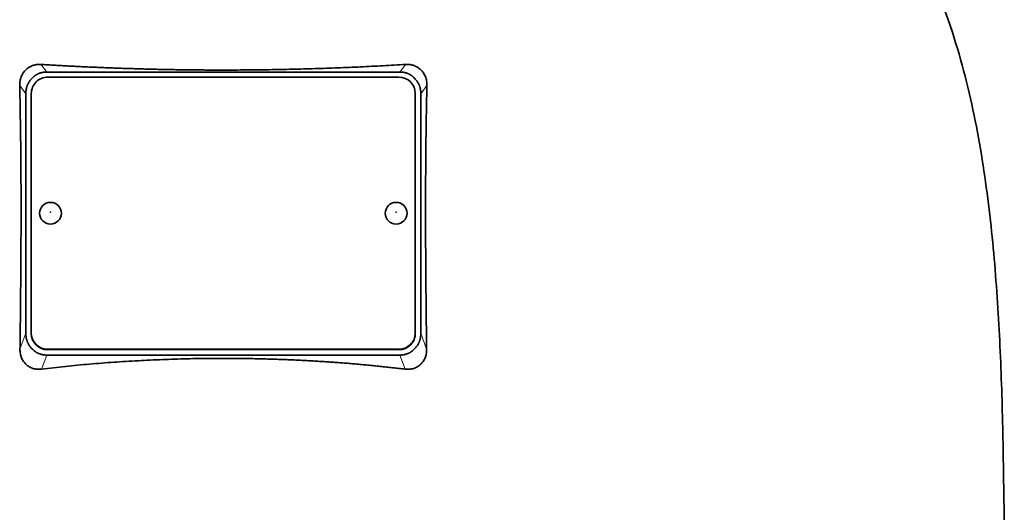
# Model space of a CAD drawing. Header units: millimetres. Extents: x 421 to 1312, y -2484 to 1869.
# Tile 31 of 33: x 1042 to 1221, y 1138 to 1228. Entities that reach past the tile are written whole.
import ezdxf

# ---------------------------------------------------------------- set-up
doc = ezdxf.new("R2010")
doc.units = ezdxf.units.MM
doc.layers.add('VSI344-454_TESTA', color=7, linetype='Continuous')

# ---------------------------------------------------------------- blocks, each defined once
blk = doc.blocks.new('SE3')
at = {"layer": 'VSI344-454_TESTA', "color": 4, "linetype": 'Continuous', "lineweight": 9}
for p, q in [((1046.77, 1218.77), (1045.74, 1220.16)), ((1112.16, 1220.16), (1111.13, 1218.77)), ((1042.95, 1214.79), (1041.84, 1216.3)), ((1116.06, 1216.3), (1114.95, 1214.79)), ((1041.89, 1168.22), (1042.95, 1171.13)), ((1114.95, 1171.13), (1116.01, 1168.22)), ((1045.84, 1164.59), (1046.77, 1167.15)), ((1046.95, 1168.2), (1046.95, 1168.14)), ((1110.95, 1168.14), (1110.95, 1168.2)), ((1111.13, 1167.15), (1112.07, 1164.59))]:
    blk.add_line(p, q, dxfattribs=at)
at = {"layer": 'VSI344-454_TESTA', "color": 7, "linetype": 'Continuous', "lineweight": 35}
for p, q in [((1046.77, 1218.77), (1111.13, 1218.77)), ((1044.21, 1217.76), (1043.95, 1217.5)), ((1110.95, 1217.83), (1046.95, 1217.83)), ((1113.95, 1217.5), (1113.69, 1217.76)), ((1042.95, 1214.79), (1042.95, 1171.13)), ((1043.95, 1214.85), (1043.95, 1171.18)), ((1113.95, 1171.18), (1113.95, 1214.85)), ((1114.95, 1214.79), (1114.95, 1171.13)), ((1043.95, 1171.11), (1043.95, 1171.18)), ((1113.95, 1171.18), (1113.95, 1171.11)), ((1043.95, 1168.42), (1044.23, 1168.14)), ((1113.68, 1168.14), (1113.95, 1168.42)), ((1046.77, 1167.15), (1111.13, 1167.15)), ((1046.95, 1168.2), (1110.95, 1168.2)), ((1046.95, 1168.14), (1110.95, 1168.14))]:
    blk.add_line(p, q, dxfattribs=at)
for centre, major_axis, start_param, end_param in [((1046.95, 1214.85), (3, 0), 1.570796, 3.141593), ((1110.95, 1214.85), (3, 0), 0, 1.570796), ((1046.95, 1171.18), (-3, 0), 0, 1.570796), ((1046.95, 1171.11), (3, 0), 3.141593, 4.712389), ((1110.95, 1171.18), (-3, 0), 1.570796, 3.141593), ((1110.95, 1171.11), (3, 0), 4.712389, 6.283185)]:
    blk.add_ellipse(centre, major_axis=major_axis, ratio=0.992546, start_param=start_param, end_param=end_param, dxfattribs=at)
for centre in [(1047.45, 1193.01), (1110.45, 1193.01)]:
    blk.add_ellipse(centre, major_axis=(2, 0), ratio=0.992546, dxfattribs=at)
at = {"layer": 'VSI344-454_TESTA', "color": 4, "linetype": 'Continuous', "lineweight": 9}
for centre in [(1047.45, 1193.19), (1110.45, 1193.19)]:
    blk.add_ellipse(centre, major_axis=(-0.0635, 0), ratio=0.992546, dxfattribs=at)
at = {"layer": 'VSI344-454_TESTA', "color": 7, "linetype": 'Continuous', "lineweight": 35}
for points, knots in [([(1194.21, 1269.61), (1195.67, 1264.74), (1199.63, 1254.9), (1206.89, 1239.74), (1213.08, 1223.38), (1216.82, 1206.86), (1219.04, 1190.71), (1220.29, 1174.74), (1220.96, 1158.86), (1221.17, 1145.09), (1221.31, 1136.54), (1221.31, 1133.19)], [0, 0, 0, 0, 0.117079, 0.240569, 0.360617, 0.476421, 0.590288, 0.703407, 0.816259, 0.929029, 1, 1, 1, 1]), ([(1041.84, 1216.3), (1041.84, 1216.38), (1041.84, 1216.52), (1041.85, 1216.73), (1041.87, 1216.94), (1041.9, 1217.15), (1041.94, 1217.35), (1041.99, 1217.55), (1042.05, 1217.75), (1042.19, 1218.11), (1042.45, 1218.62), (1042.93, 1219.19), (1043.41, 1219.57), (1043.84, 1219.8), (1044.18, 1219.95), (1044.54, 1220.06), (1044.93, 1220.13), (1045.33, 1220.17), (1045.61, 1220.16), (1045.74, 1220.16)], [0, 0, 0, 0, 0.035549, 0.070458, 0.104811, 0.138697, 0.172208, 0.205437, 0.238483, 0.271444, 0.392179, 0.509734, 0.62349, 0.681765, 0.74041, 0.802087, 0.865142, 0.932062, 1, 1, 1, 1]), ([(1045.74, 1220.16), (1046.09, 1220.14), (1046.8, 1220.09), (1047.85, 1220.03), (1048.9, 1219.97), (1049.96, 1219.91), (1051.02, 1219.86), (1052.08, 1219.8), (1053.14, 1219.75), (1054.21, 1219.7), (1055.28, 1219.65), (1056.34, 1219.61), (1057.41, 1219.56), (1058.48, 1219.52), (1059.55, 1219.48), (1060.63, 1219.44), (1061.7, 1219.41), (1062.77, 1219.38), (1063.85, 1219.34), (1064.93, 1219.32), (1066, 1219.29), (1067.08, 1219.26), (1068.16, 1219.24), (1069.24, 1219.22), (1070.32, 1219.2), (1071.39, 1219.19), (1072.47, 1219.17), (1073.55, 1219.16), (1074.63, 1219.15), (1075.71, 1219.14), (1076.79, 1219.14), (1077.87, 1219.14), (1079.29, 1219.13), (1081.04, 1219.14), (1083.13, 1219.15), (1085.23, 1219.17), (1087.32, 1219.2), (1089.41, 1219.23), (1091.5, 1219.28), (1093.58, 1219.33), (1095.67, 1219.39), (1097.75, 1219.46), (1099.82, 1219.53), (1101.89, 1219.62), (1103.96, 1219.71), (1106.02, 1219.81), (1108.07, 1219.92), (1110.12, 1220.03), (1111.48, 1220.12), (1112.16, 1220.16)], [0, 0, 0, 0, 0.016211, 0.032418, 0.048618, 0.064813, 0.081003, 0.097187, 0.113366, 0.129539, 0.145707, 0.161869, 0.178026, 0.194178, 0.210323, 0.226464, 0.242598, 0.258728, 0.274851, 0.29097, 0.307082, 0.323189, 0.339291, 0.355387, 0.371478, 0.387563, 0.403642, 0.419716, 0.435784, 0.451847, 0.467904, 0.483956, 0.500002, 0.531096, 0.562211, 0.593346, 0.624503, 0.65568, 0.686878, 0.718097, 0.749337, 0.780598, 0.811879, 0.843181, 0.874504, 0.905847, 0.937211, 0.968595, 1, 1, 1, 1]), ([(1112.16, 1220.16), (1112.23, 1220.16), (1112.36, 1220.17), (1112.57, 1220.17), (1112.78, 1220.15), (1113.04, 1220.12), (1113.36, 1220.06), (1113.72, 1219.95), (1114.07, 1219.8), (1114.49, 1219.57), (1114.97, 1219.19), (1115.45, 1218.62), (1115.75, 1218.05), (1115.92, 1217.55), (1116.01, 1217.15), (1116.06, 1216.73), (1116.06, 1216.45), (1116.06, 1216.3)], [0, 0, 0, 0, 0.03415, 0.067958, 0.101516, 0.134917, 0.197958, 0.259657, 0.318285, 0.37658, 0.490339, 0.607904, 0.728718, 0.794673, 0.861368, 0.929571, 1, 1, 1, 1]), ([(1041.89, 1168.22), (1041.9, 1168.91), (1041.92, 1170.29), (1041.94, 1172.34), (1041.97, 1174.35), (1041.99, 1176.33), (1042.01, 1178.93), (1042.04, 1182.11), (1042.06, 1185.83), (1042.08, 1189.41), (1042.08, 1192.62), (1042.08, 1195.48), (1042.08, 1198.01), (1042.06, 1200.49), (1042.05, 1202.91), (1042.02, 1205.28), (1042, 1207.6), (1041.96, 1209.86), (1041.93, 1212.06), (1041.89, 1214.2), (1041.85, 1215.61), (1041.84, 1216.3)], [0, 0, 0, 0, 0.042884, 0.085115, 0.126688, 0.167598, 0.207845, 0.287396, 0.364258, 0.438438, 0.509943, 0.563651, 0.616305, 0.667913, 0.718481, 0.768017, 0.816527, 0.864002, 0.910419, 0.955757, 1, 1, 1, 1]), ([(1116.06, 1216.3), (1116.06, 1215.94), (1116.04, 1215.2), (1116.01, 1214.08), (1115.99, 1212.95), (1115.97, 1211.81), (1115.95, 1210.64), (1115.93, 1209.46), (1115.91, 1208.27), (1115.9, 1207.06), (1115.88, 1205.84), (1115.86, 1203.11), (1115.82, 1198.76), (1115.81, 1192.89), (1115.83, 1186.89), (1115.86, 1181.9), (1115.9, 1177.81), (1115.93, 1174.69), (1115.97, 1171.49), (1116, 1169.32), (1116.01, 1168.22)], [0, 0, 0, 0, 0.02336, 0.047015, 0.070963, 0.095203, 0.119731, 0.144544, 0.169639, 0.195013, 0.220662, 0.246585, 0.366346, 0.49242, 0.612327, 0.739264, 0.80163, 0.865878, 0.932007, 1, 1, 1, 1]), ([(1045.84, 1164.59), (1045.77, 1164.58), (1045.63, 1164.57), (1045.42, 1164.56), (1045.22, 1164.56), (1044.95, 1164.58), (1044.63, 1164.62), (1044.14, 1164.74), (1043.57, 1164.99), (1042.98, 1165.42), (1042.5, 1165.98), (1042.21, 1166.53), (1042.04, 1167.01), (1041.95, 1167.4), (1041.89, 1167.8), (1041.89, 1168.08), (1041.89, 1168.22)], [0, 0, 0, 0, 0.034295, 0.068252, 0.101955, 0.13549, 0.200043, 0.26353, 0.385465, 0.503768, 0.621447, 0.741636, 0.803924, 0.867307, 0.933144, 1, 1, 1, 1]), ([(1116.01, 1168.22), (1116.01, 1168.15), (1116.01, 1168.01), (1116, 1167.8), (1115.98, 1167.6), (1115.94, 1167.33), (1115.86, 1167.01), (1115.74, 1166.65), (1115.58, 1166.31), (1115.32, 1165.89), (1114.93, 1165.43), (1114.34, 1164.99), (1113.77, 1164.74), (1113.28, 1164.62), (1112.88, 1164.57), (1112.48, 1164.55), (1112.2, 1164.58), (1112.07, 1164.59)], [0, 0, 0, 0, 0.033557, 0.066787, 0.099773, 0.132599, 0.195864, 0.258046, 0.318335, 0.378144, 0.495718, 0.614111, 0.73627, 0.799835, 0.864479, 0.931713, 1, 1, 1, 1]), ([(1112.07, 1164.59), (1111.69, 1164.63), (1110.94, 1164.72), (1109.81, 1164.85), (1108.68, 1164.97), (1107.55, 1165.09), (1106.42, 1165.21), (1105.29, 1165.32), (1104.15, 1165.42), (1103.01, 1165.52), (1101.87, 1165.62), (1100.74, 1165.71), (1099.59, 1165.79), (1098.45, 1165.88), (1097.31, 1165.95), (1096.17, 1166.02), (1095.02, 1166.09), (1093.88, 1166.15), (1092.73, 1166.21), (1091.58, 1166.27), (1090.44, 1166.32), (1089.29, 1166.36), (1088.14, 1166.4), (1086.99, 1166.43), (1085.84, 1166.46), (1084.7, 1166.49), (1083.55, 1166.51), (1082.4, 1166.53), (1081.25, 1166.54), (1080.1, 1166.55), (1078.59, 1166.55), (1076.73, 1166.54), (1074.51, 1166.52), (1072.29, 1166.47), (1070.07, 1166.41), (1067.85, 1166.33), (1065.63, 1166.24), (1063.41, 1166.12), (1061.2, 1165.99), (1058.99, 1165.85), (1056.78, 1165.68), (1054.58, 1165.5), (1052.39, 1165.3), (1050.2, 1165.08), (1048.01, 1164.85), (1046.56, 1164.67), (1045.84, 1164.59)], [0, 0, 0, 0, 0.017368, 0.034723, 0.052068, 0.069401, 0.086724, 0.104036, 0.121338, 0.13863, 0.155913, 0.173186, 0.19045, 0.207705, 0.224952, 0.242191, 0.259422, 0.276645, 0.293862, 0.311071, 0.328273, 0.34547, 0.36266, 0.379845, 0.397024, 0.414198, 0.431367, 0.448532, 0.465693, 0.48285, 0.500003, 0.533168, 0.566348, 0.599545, 0.63276, 0.665997, 0.699257, 0.732542, 0.765855, 0.799198, 0.832572, 0.865981, 0.899426, 0.93291, 0.966434, 1, 1, 1, 1])]:
    blk.add_open_spline(points, degree=3, knots=knots, dxfattribs=at)
for points in [[(1046.77, 1218.77), (1045.26, 1218.77), (1044.21, 1217.76)], [(1113.7, 1217.76), (1112.64, 1218.77), (1111.13, 1218.77)], [(1043.95, 1217.5), (1042.95, 1216.37), (1042.95, 1214.79)], [(1114.95, 1214.79), (1114.95, 1216.37), (1113.95, 1217.5)], [(1042.95, 1171.13), (1042.95, 1169.55), (1043.95, 1168.42)], [(1113.95, 1168.42), (1114.95, 1169.55), (1114.95, 1171.13)], [(1044.23, 1168.14), (1045.27, 1167.15), (1046.77, 1167.15)], [(1111.13, 1167.15), (1112.63, 1167.15), (1113.68, 1168.14)]]:
    blk.add_open_spline(points, degree=2, dxfattribs=at)

msp = doc.modelspace()

# ---------------------------------------------------------------- block references
msp.add_blockref('SE3', (0, 0))

doc.saveas('drawing.dxf')
